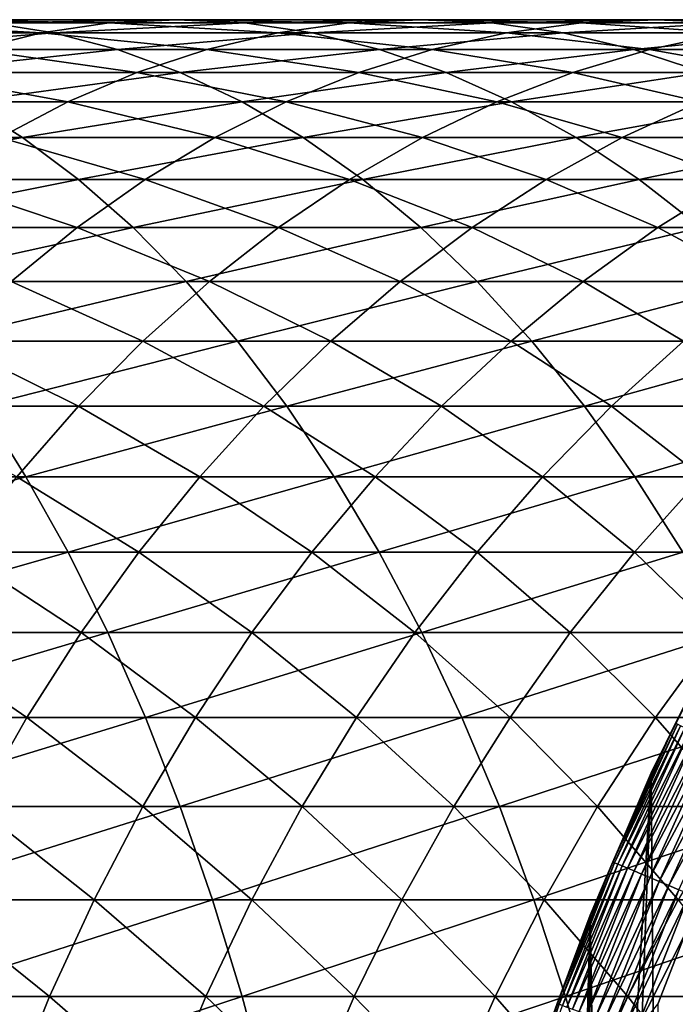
# Model space of a CAD drawing. Header units: metres. Extents: x -410 to 15, y -15 to 15.
# Tile 121 of 256: x -16.93 to -13.49, y 5.08 to 10.25. Entities that reach past the tile are written whole.
import ezdxf

# ---------------------------------------------------------------- set-up
doc = ezdxf.new("R2010")
doc.units = ezdxf.units.M
doc.layers.add('solid_508382', color=7, linetype='CONTINUOUS')

msp = doc.modelspace()

# ---------------------------------------------------------------- linework, layer by layer
at = {"layer": 'solid_508382'}
for points in [[(-18.142368, 10.180694, 137.112122), (-16.748146, 10.180694, 136.199463), (-17.083443, 10.232658, 135.709183)], [(-18.09161, 10.180694, 134.235016), (-17.756313, 10.232658, 134.725296), (-16.813801, 10.180694, 133.322662)], [(-17.756313, 10.232658, 134.725296), (-17.419878, 10.25, 135.217239), (-16.458948, 10.232658, 133.798981)], [(-17.756313, 10.232658, 134.725296), (-16.458948, 10.232658, 133.798981), (-16.813801, 10.180694, 133.322662)], [(-17.419878, 10.25, 135.217239), (-16.10289, 10.25, 134.276917), (-16.458948, 10.232658, 133.798981)], [(-17.419878, 10.25, 135.217239), (-17.083443, 10.232658, 135.709183), (-16.10289, 10.25, 134.276917)], [(-17.083443, 10.232658, 135.709183), (-15.746833, 10.232658, 134.754837), (-16.10289, 10.25, 134.276917)], [(-17.083443, 10.232658, 135.709183), (-16.748146, 10.180694, 136.199463), (-15.746833, 10.232658, 134.754837)], [(-16.813801, 10.180694, 133.322662), (-16.458948, 10.232658, 133.798981), (-15.57394, 10.180694, 132.35936)], [(-16.748146, 10.180694, 136.199463), (-15.391979, 10.180694, 135.231155), (-15.746833, 10.232658, 134.754837)], [(-16.458948, 10.232658, 133.798981), (-16.10289, 10.25, 134.276917), (-15.200111, 10.232658, 132.820938)], [(-16.458948, 10.232658, 133.798981), (-15.200111, 10.232658, 132.820938), (-15.57394, 10.180694, 132.35936)], [(-16.10289, 10.25, 134.276917), (-14.825014, 10.25, 133.284088), (-15.200111, 10.232658, 132.820938)], [(-16.10289, 10.25, 134.276917), (-15.746833, 10.232658, 134.754837), (-14.825014, 10.25, 133.284088)], [(-15.746833, 10.232658, 134.754837), (-14.449917, 10.232658, 133.747223), (-14.825014, 10.25, 133.284088)], [(-15.746833, 10.232658, 134.754837), (-15.391979, 10.180694, 135.231155), (-14.449917, 10.232658, 133.747223)], [(-15.57394, 10.180694, 132.35936), (-15.200111, 10.232658, 132.820938), (-14.374057, 10.180694, 131.34671)], [(-15.391979, 10.180694, 135.231155), (-14.076088, 10.180694, 134.208801), (-14.449917, 10.232658, 133.747223)], [(-15.200111, 10.232658, 132.820938), (-14.825014, 10.25, 133.284088), (-13.981865, 10.232658, 131.792786)], [(-15.200111, 10.232658, 132.820938), (-13.981865, 10.232658, 131.792786), (-14.374057, 10.180694, 131.34671)], [(-14.825014, 10.25, 133.284088), (-13.588342, 10.25, 132.240372), (-13.981865, 10.232658, 131.792786)], [(-14.825014, 10.25, 133.284088), (-14.449917, 10.232658, 133.747223), (-13.588342, 10.25, 132.240372)], [(-14.449917, 10.232658, 133.747223), (-13.194818, 10.232658, 132.687973), (-13.588342, 10.25, 132.240372)], [(-14.449917, 10.232658, 133.747223), (-14.076088, 10.180694, 134.208801), (-13.194818, 10.232658, 132.687973)], [(-14.374057, 10.180694, 131.34671), (-13.981865, 10.232658, 131.792786), (-13.216115, 10.180694, 130.286362)], [(-14.076088, 10.180694, 134.208801), (-12.802626, 10.180694, 133.134048), (-13.194818, 10.232658, 132.687973)], [(-13.981865, 10.232658, 131.792786), (-13.588342, 10.25, 132.240372), (-12.806201, 10.232658, 130.716202)], [(-13.981865, 10.232658, 131.792786), (-12.806201, 10.232658, 130.716202), (-13.216115, 10.180694, 130.286362)], [(-13.588342, 10.25, 132.240372), (-12.394896, 10.25, 131.147507), (-12.806201, 10.232658, 130.716202)], [(-13.588342, 10.25, 132.240372), (-13.194818, 10.232658, 132.687973), (-12.394896, 10.25, 131.147507)], [(-18.142368, 10.180694, 137.112122), (-17.829313, 10.094279, 137.612152), (-16.748146, 10.180694, 136.199463)], [(-18.09161, 10.180694, 134.235016), (-16.813801, 10.180694, 133.322662), (-17.166248, 10.094279, 132.849579)], [(-17.829313, 10.094279, 137.612152), (-16.415123, 10.094279, 136.686417), (-16.748146, 10.180694, 136.199463)], [(-17.166248, 10.094279, 132.849579), (-16.813801, 10.180694, 133.322662), (-15.945234, 10.094279, 131.900925)], [(-16.813801, 10.180694, 133.322662), (-15.57394, 10.180694, 132.35936), (-15.945234, 10.094279, 131.900925)], [(-16.748146, 10.180694, 136.199463), (-16.415123, 10.094279, 136.686417), (-15.391979, 10.180694, 135.231155)], [(-16.415123, 10.094279, 136.686417), (-15.039533, 10.094279, 135.704254), (-15.391979, 10.180694, 135.231155)], [(-15.945234, 10.094279, 131.900925), (-15.57394, 10.180694, 132.35936), (-14.76359, 10.094279, 130.903656)], [(-15.57394, 10.180694, 132.35936), (-14.374057, 10.180694, 131.34671), (-14.76359, 10.094279, 130.903656)], [(-15.391979, 10.180694, 135.231155), (-15.039533, 10.094279, 135.704254), (-14.076088, 10.180694, 134.208801)], [(-15.039533, 10.094279, 135.704254), (-13.704794, 10.094279, 134.667236), (-14.076088, 10.180694, 134.208801)], [(-14.76359, 10.094279, 130.903656), (-14.374057, 10.180694, 131.34671), (-13.62325, 10.094279, 129.859421)], [(-14.374057, 10.180694, 131.34671), (-13.216115, 10.180694, 130.286362), (-13.62325, 10.094279, 129.859421)], [(-14.076088, 10.180694, 134.208801), (-13.704794, 10.094279, 134.667236), (-12.802626, 10.180694, 133.134048)], [(-13.704794, 10.094279, 134.667236), (-12.413093, 10.094279, 133.577087), (-12.802626, 10.180694, 133.134048)], [(-13.62325, 10.094279, 129.859421), (-13.216115, 10.180694, 130.286362), (-12.526079, 10.094279, 128.769913)], [(-17.829313, 10.094279, 137.612152), (-17.519455, 9.97371, 138.107071), (-16.415123, 10.094279, 136.686417)], [(-17.519455, 9.97371, 138.107071), (-16.085499, 9.97371, 137.168396), (-16.415123, 10.094279, 136.686417)], [(-17.515097, 9.97371, 132.381317), (-17.166248, 10.094279, 132.849579), (-16.312738, 9.97371, 131.447159)], [(-17.166248, 10.094279, 132.849579), (-15.945234, 10.094279, 131.900925), (-16.312738, 9.97371, 131.447159)], [(-16.415123, 10.094279, 136.686417), (-16.085499, 9.97371, 137.168396), (-15.039533, 10.094279, 135.704254)], [(-16.312738, 9.97371, 131.447159), (-15.945234, 10.094279, 131.900925), (-15.149147, 9.97371, 130.465134)], [(-16.085499, 9.97371, 137.168396), (-14.690683, 9.97371, 136.172501), (-15.039533, 10.094279, 135.704254)], [(-15.945234, 10.094279, 131.900925), (-14.76359, 10.094279, 130.903656), (-15.149147, 9.97371, 130.465134)], [(-15.149147, 9.97371, 130.465134), (-14.76359, 10.094279, 130.903656), (-14.026228, 9.97371, 129.436844)], [(-15.039533, 10.094279, 135.704254), (-14.690683, 9.97371, 136.172501), (-13.704794, 10.094279, 134.667236)], [(-14.76359, 10.094279, 130.903656), (-13.62325, 10.094279, 129.859421), (-14.026228, 9.97371, 129.436844)], [(-14.690683, 9.97371, 136.172501), (-13.337291, 9.97371, 135.121002), (-13.704794, 10.094279, 134.667236)], [(-14.026228, 9.97371, 129.436844), (-13.62325, 10.094279, 129.859421), (-12.945821, 9.97371, 128.363983)], [(-13.704794, 10.094279, 134.667236), (-13.337291, 9.97371, 135.121002), (-12.413093, 10.094279, 133.577087)], [(-13.62325, 10.094279, 129.859421), (-12.526079, 10.094279, 128.769913), (-12.945821, 9.97371, 128.363983)], [(-17.859169, 9.819392, 131.919464), (-17.515097, 9.97371, 132.381317), (-16.675207, 9.819392, 130.999603)], [(-17.519455, 9.97371, 138.107071), (-17.213839, 9.819392, 138.595215), (-16.085499, 9.97371, 137.168396)], [(-17.515097, 9.97371, 132.381317), (-16.312738, 9.97371, 131.447159), (-16.675207, 9.819392, 130.999603)], [(-17.213839, 9.819392, 138.595215), (-15.760389, 9.819392, 137.643784), (-16.085499, 9.97371, 137.168396)], [(-16.675207, 9.819392, 130.999603), (-16.312738, 9.97371, 131.447159), (-15.529422, 9.819392, 130.032608)], [(-16.312738, 9.97371, 131.447159), (-15.149147, 9.97371, 130.465134), (-15.529422, 9.819392, 130.032608)], [(-16.085499, 9.97371, 137.168396), (-15.760389, 9.819392, 137.643784), (-14.690683, 9.97371, 136.172501)], [(-15.760389, 9.819392, 137.643784), (-14.346612, 9.819392, 136.634354), (-14.690683, 9.97371, 136.172501)], [(-15.529422, 9.819392, 130.032608), (-15.149147, 9.97371, 130.465134), (-14.423687, 9.819392, 129.020065)], [(-15.149147, 9.97371, 130.465134), (-14.026228, 9.97371, 129.436844), (-14.423687, 9.819392, 129.020065)], [(-14.690683, 9.97371, 136.172501), (-14.346612, 9.819392, 136.634354), (-13.337291, 9.97371, 135.121002)], [(-14.423687, 9.819392, 129.020065), (-14.026228, 9.97371, 129.436844), (-13.359812, 9.819392, 127.963615)], [(-14.346612, 9.819392, 136.634354), (-12.974821, 9.819392, 135.568558), (-13.337291, 9.97371, 135.121002)], [(-14.026228, 9.97371, 129.436844), (-12.945821, 9.97371, 128.363983), (-13.359812, 9.819392, 127.963615)], [(-18.423895, 9.631849, 139.978546), (-16.913504, 9.631849, 139.074921), (-17.213839, 9.819392, 138.595215)], [(-17.859169, 9.819392, 131.919464), (-16.675207, 9.819392, 130.999603), (-17.031418, 9.631849, 130.559784)], [(-17.213839, 9.819392, 138.595215), (-16.913504, 9.631849, 139.074921), (-15.760389, 9.819392, 137.643784)], [(-17.031418, 9.631849, 130.559784), (-16.675207, 9.819392, 130.999603), (-15.90313, 9.631849, 129.607559)], [(-16.913504, 9.631849, 139.074921), (-15.440896, 9.631849, 138.110962), (-15.760389, 9.819392, 137.643784)], [(-16.675207, 9.819392, 130.999603), (-15.529422, 9.819392, 130.032608), (-15.90313, 9.631849, 129.607559)], [(-15.90313, 9.631849, 129.607559), (-15.529422, 9.819392, 130.032608), (-14.814281, 9.631849, 128.610474)], [(-15.760389, 9.819392, 137.643784), (-15.440896, 9.631849, 138.110962), (-14.346612, 9.819392, 136.634354)], [(-15.529422, 9.819392, 130.032608), (-14.423687, 9.819392, 129.020065), (-14.814281, 9.631849, 128.610474)], [(-15.440896, 9.631849, 138.110962), (-14.008484, 9.631849, 137.088211), (-14.346612, 9.819392, 136.634354)], [(-14.814281, 9.631849, 128.610474), (-14.423687, 9.819392, 129.020065), (-13.766653, 9.631849, 127.57016)], [(-14.423687, 9.819392, 129.020065), (-13.359812, 9.819392, 127.963615), (-13.766653, 9.631849, 127.57016)], [(-14.346612, 9.819392, 136.634354), (-14.008484, 9.631849, 137.088211), (-12.974821, 9.819392, 135.568558)], [(-14.008484, 9.631849, 137.088211), (-12.618611, 9.631849, 136.008377), (-12.974821, 9.819392, 135.568558)], [(-13.766653, 9.631849, 127.57016), (-13.359812, 9.819392, 127.963615), (-12.76196, 9.631849, 126.488319)], [(-18.423895, 9.631849, 139.978546), (-18.149092, 9.411716, 140.459702), (-16.913504, 9.631849, 139.074921)], [(-18.149092, 9.411716, 140.459702), (-16.619461, 9.411716, 139.544586), (-16.913504, 9.631849, 139.074921)], [(-17.380161, 9.411716, 130.129181), (-17.031418, 9.631849, 130.559784), (-16.269005, 9.411716, 129.191422)], [(-17.031418, 9.631849, 130.559784), (-15.90313, 9.631849, 129.607559), (-16.269005, 9.411716, 129.191422)], [(-16.913504, 9.631849, 139.074921), (-16.619461, 9.411716, 139.544586), (-15.440896, 9.631849, 138.110962)], [(-16.619461, 9.411716, 139.544586), (-15.128098, 9.411716, 138.568344), (-15.440896, 9.631849, 138.110962)], [(-16.269005, 9.411716, 129.191422), (-15.90313, 9.631849, 129.607559), (-15.196688, 9.411716, 128.209473)], [(-15.90313, 9.631849, 129.607559), (-14.814281, 9.631849, 128.610474), (-15.196688, 9.411716, 128.209473)], [(-15.440896, 9.631849, 138.110962), (-15.128098, 9.411716, 138.568344), (-14.008484, 9.631849, 137.088211)], [(-15.196688, 9.411716, 128.209473), (-14.814281, 9.631849, 128.610474), (-14.164967, 9.411716, 127.184952)], [(-15.128098, 9.411716, 138.568344), (-13.677443, 9.411716, 137.532578), (-14.008484, 9.631849, 137.088211)], [(-14.814281, 9.631849, 128.610474), (-13.766653, 9.631849, 127.57016), (-14.164967, 9.411716, 127.184952)], [(-14.164967, 9.411716, 127.184952), (-13.766653, 9.631849, 127.57016), (-13.175529, 9.411716, 126.119545)], [(-14.008484, 9.631849, 137.088211), (-13.677443, 9.411716, 137.532578), (-12.618611, 9.631849, 136.008377)], [(-13.766653, 9.631849, 127.57016), (-12.76196, 9.631849, 126.488319), (-13.175529, 9.411716, 126.119545)], [(-13.677443, 9.411716, 137.532578), (-12.269868, 9.411716, 136.43898), (-12.618611, 9.631849, 136.008377)], [(-18.149092, 9.411716, 140.459702), (-17.8811, 9.159735, 140.92894), (-16.619461, 9.411716, 139.544586)], [(-17.8811, 9.159735, 140.92894), (-16.33271, 9.159735, 140.002594), (-16.619461, 9.411716, 139.544586)], [(-17.720259, 9.159735, 129.709259), (-17.380161, 9.411716, 130.129181), (-16.625809, 9.159735, 128.785583)], [(-17.380161, 9.411716, 130.129181), (-16.269005, 9.411716, 129.191422), (-16.625809, 9.159735, 128.785583)], [(-16.625809, 9.159735, 128.785583), (-16.269005, 9.411716, 129.191422), (-15.569615, 9.159735, 127.818405)], [(-16.619461, 9.411716, 139.544586), (-16.33271, 9.159735, 140.002594), (-15.128098, 9.411716, 138.568344)], [(-16.33271, 9.159735, 140.002594), (-14.823055, 9.159735, 139.014374), (-15.128098, 9.411716, 138.568344)], [(-16.269005, 9.411716, 129.191422), (-15.196688, 9.411716, 128.209473), (-15.569615, 9.159735, 127.818405)], [(-15.569615, 9.159735, 127.818405), (-15.196688, 9.411716, 128.209473), (-14.553406, 9.159735, 126.809296)], [(-15.196688, 9.411716, 128.209473), (-14.164967, 9.411716, 127.184952), (-14.553406, 9.159735, 126.809296)], [(-15.128098, 9.411716, 138.568344), (-14.823055, 9.159735, 139.014374), (-13.677443, 9.411716, 137.532578)], [(-14.823055, 9.159735, 139.014374), (-13.354609, 9.159735, 137.965912), (-13.677443, 9.411716, 137.532578)], [(-14.553406, 9.159735, 126.809296), (-14.164967, 9.411716, 127.184952), (-13.578845, 9.159735, 125.759903)], [(-14.164967, 9.411716, 127.184952), (-13.175529, 9.411716, 126.119545), (-13.578845, 9.159735, 125.759903)], [(-13.677443, 9.411716, 137.532578), (-13.354609, 9.159735, 137.965912), (-12.269868, 9.411716, 136.43898)], [(-13.578845, 9.159735, 125.759903), (-13.175529, 9.411716, 126.119545), (-12.647526, 9.159735, 124.671951)], [(-17.8811, 9.159735, 140.92894), (-17.620827, 8.87676, 141.384674), (-16.33271, 9.159735, 140.002594)], [(-17.720259, 9.159735, 129.709259), (-16.625809, 9.159735, 128.785583), (-16.972336, 8.87676, 128.391449)], [(-17.620827, 8.87676, 141.384674), (-16.054218, 8.87676, 140.447418), (-16.33271, 9.159735, 140.002594)], [(-16.972336, 8.87676, 128.391449), (-16.625809, 9.159735, 128.785583), (-15.9318, 8.87676, 127.438606)], [(-16.625809, 9.159735, 128.785583), (-15.569615, 9.159735, 127.818405), (-15.9318, 8.87676, 127.438606)], [(-16.33271, 9.159735, 140.002594), (-16.054218, 8.87676, 140.447418), (-14.823055, 9.159735, 139.014374)], [(-16.054218, 8.87676, 140.447418), (-14.5268, 8.87676, 139.447571), (-14.823055, 9.159735, 139.014374)], [(-15.9318, 8.87676, 127.438606), (-15.569615, 9.159735, 127.818405), (-14.930656, 8.87676, 126.444458)], [(-15.569615, 9.159735, 127.818405), (-14.553406, 9.159735, 126.809296), (-14.930656, 8.87676, 126.444458)], [(-14.930656, 8.87676, 126.444458), (-14.553406, 9.159735, 126.809296), (-13.970543, 8.87676, 125.410622)], [(-14.823055, 9.159735, 139.014374), (-14.5268, 8.87676, 139.447571), (-13.354609, 9.159735, 137.965912)], [(-14.553406, 9.159735, 126.809296), (-13.578845, 9.159735, 125.759903), (-13.970543, 8.87676, 125.410622)], [(-14.5268, 8.87676, 139.447571), (-13.041073, 8.87676, 138.386765), (-13.354609, 9.159735, 137.965912)], [(-13.970543, 8.87676, 125.410622), (-13.578845, 9.159735, 125.759903), (-13.053032, 8.87676, 124.338799)], [(-13.578845, 9.159735, 125.759903), (-12.647526, 9.159735, 124.671951), (-13.053032, 8.87676, 124.338799)], [(-17.620827, 8.87676, 141.384674), (-17.369156, 8.56375, 141.825333), (-16.054218, 8.87676, 140.447418)], [(-17.369156, 8.56375, 141.825333), (-15.784928, 8.56375, 140.877548), (-16.054218, 8.87676, 140.447418)], [(-17.307411, 8.56375, 128.010345), (-16.972336, 8.87676, 128.391449), (-16.282017, 8.56375, 127.071358)], [(-16.972336, 8.87676, 128.391449), (-15.9318, 8.87676, 127.438606), (-16.282017, 8.56375, 127.071358)], [(-16.282017, 8.56375, 127.071358), (-15.9318, 8.87676, 127.438606), (-15.295441, 8.56375, 126.091675)], [(-16.054218, 8.87676, 140.447418), (-15.784928, 8.56375, 140.877548), (-14.5268, 8.87676, 139.447571)], [(-15.9318, 8.87676, 127.438606), (-14.930656, 8.87676, 126.444458), (-15.295441, 8.56375, 126.091675)], [(-15.784928, 8.56375, 140.877548), (-14.240334, 8.56375, 139.866455), (-14.5268, 8.87676, 139.447571)], [(-15.295441, 8.56375, 126.091675), (-14.930656, 8.87676, 126.444458), (-14.349298, 8.56375, 125.072884)], [(-14.930656, 8.87676, 126.444458), (-13.970543, 8.87676, 125.410622), (-14.349298, 8.56375, 125.072884)], [(-14.5268, 8.87676, 139.447571), (-14.240334, 8.56375, 139.866455), (-13.041073, 8.87676, 138.386765)], [(-14.349298, 8.56375, 125.072884), (-13.970543, 8.87676, 125.410622), (-13.445138, 8.56375, 124.016663)], [(-14.240334, 8.56375, 139.866455), (-12.737898, 8.56375, 138.793716), (-13.041073, 8.87676, 138.386765)], [(-13.970543, 8.87676, 125.410622), (-13.053032, 8.87676, 124.338799), (-13.445138, 8.56375, 124.016663)], [(-17.629904, 8.221763, 127.643539), (-17.307411, 8.56375, 128.010345), (-16.619081, 8.221763, 126.717903)], [(-17.369156, 8.56375, 141.825333), (-17.126936, 8.221763, 142.249451), (-15.784928, 8.56375, 140.877548)], [(-17.307411, 8.56375, 128.010345), (-16.282017, 8.56375, 127.071358), (-16.619081, 8.221763, 126.717903)], [(-17.126936, 8.221763, 142.249451), (-15.525752, 8.221763, 141.291519), (-15.784928, 8.56375, 140.877548)], [(-16.619081, 8.221763, 126.717903), (-16.282017, 8.56375, 127.071358), (-15.646525, 8.221763, 125.752144)], [(-16.282017, 8.56375, 127.071358), (-15.295441, 8.56375, 126.091675), (-15.646525, 8.221763, 125.752144)], [(-15.784928, 8.56375, 140.877548), (-15.525752, 8.221763, 141.291519), (-14.240334, 8.56375, 139.866455)], [(-15.646525, 8.221763, 125.752144), (-15.295441, 8.56375, 126.091675), (-14.713829, 8.221763, 124.747833)], [(-15.525752, 8.221763, 141.291519), (-13.964625, 8.221763, 140.269592), (-14.240334, 8.56375, 139.866455)], [(-15.295441, 8.56375, 126.091675), (-14.349298, 8.56375, 125.072884), (-14.713829, 8.221763, 124.747833)], [(-14.713829, 8.221763, 124.747833), (-14.349298, 8.56375, 125.072884), (-13.822517, 8.221763, 123.706612)], [(-14.349298, 8.56375, 125.072884), (-13.445138, 8.56375, 124.016663), (-13.822517, 8.221763, 123.706612)], [(-14.240334, 8.56375, 139.866455), (-13.964625, 8.221763, 140.269592), (-12.737898, 8.56375, 138.793716)], [(-13.964625, 8.221763, 140.269592), (-12.44611, 8.221763, 139.185379), (-12.737898, 8.56375, 138.793716)], [(-13.822517, 8.221763, 123.706612), (-13.445138, 8.56375, 124.016663), (-12.974051, 8.221763, 122.630203)], [(-18.550222, 7.851955, 143.557007), (-16.894987, 7.851955, 142.655579), (-17.126936, 8.221763, 142.249451)], [(-17.629904, 8.221763, 127.643539), (-16.619081, 8.221763, 126.717903), (-16.941853, 7.851955, 126.37944)], [(-17.126936, 8.221763, 142.249451), (-16.894987, 7.851955, 142.655579), (-15.525752, 8.221763, 141.291519)], [(-16.941853, 7.851955, 126.37944), (-16.619081, 8.221763, 126.717903), (-15.982722, 7.851955, 125.42701)], [(-16.894987, 7.851955, 142.655579), (-15.277566, 7.851955, 141.687927), (-15.525752, 8.221763, 141.291519)], [(-16.619081, 8.221763, 126.717903), (-15.646525, 8.221763, 125.752144), (-15.982722, 7.851955, 125.42701)], [(-15.982722, 7.851955, 125.42701), (-15.646525, 8.221763, 125.752144), (-15.062901, 7.851955, 124.436562)], [(-15.646525, 8.221763, 125.752144), (-14.713829, 8.221763, 124.747833), (-15.062901, 7.851955, 124.436562)], [(-15.525752, 8.221763, 141.291519), (-15.277566, 7.851955, 141.687927), (-13.964625, 8.221763, 140.269592)], [(-15.277566, 7.851955, 141.687927), (-13.700608, 7.851955, 140.655655), (-13.964625, 8.221763, 140.269592)], [(-15.062901, 7.851955, 124.436562), (-14.713829, 8.221763, 124.747833), (-14.183895, 7.851955, 123.409721)], [(-14.713829, 8.221763, 124.747833), (-13.822517, 8.221763, 123.706612), (-14.183895, 7.851955, 123.409721)], [(-14.183895, 7.851955, 123.409721), (-13.822517, 8.221763, 123.706612), (-13.34714, 7.851955, 122.348167)], [(-13.964625, 8.221763, 140.269592), (-13.700608, 7.851955, 140.655655), (-12.44611, 8.221763, 139.185379)], [(-13.822517, 8.221763, 123.706612), (-12.974051, 8.221763, 122.630203), (-13.34714, 7.851955, 122.348167)], [(-13.700608, 7.851955, 140.655655), (-12.166694, 7.851955, 139.56044), (-12.44611, 8.221763, 139.185379)], [(-18.550222, 7.851955, 143.557007), (-18.345156, 7.45558, 143.952393), (-16.894987, 7.851955, 142.655579)], [(-18.345156, 7.45558, 143.952393), (-16.674095, 7.45558, 143.042343), (-16.894987, 7.851955, 142.655579)], [(-17.249237, 7.45558, 126.057106), (-16.941853, 7.851955, 126.37944), (-16.302895, 7.45558, 125.117371)], [(-16.941853, 7.851955, 126.37944), (-15.982722, 7.851955, 125.42701), (-16.302895, 7.45558, 125.117371)], [(-16.894987, 7.851955, 142.655579), (-16.674095, 7.45558, 143.042343), (-15.277566, 7.851955, 141.687927)], [(-16.674095, 7.45558, 143.042343), (-15.041211, 7.45558, 142.065445), (-15.277566, 7.851955, 141.687927)], [(-16.302895, 7.45558, 125.117371), (-15.982722, 7.851955, 125.42701), (-15.395335, 7.45558, 124.140129)], [(-15.982722, 7.851955, 125.42701), (-15.062901, 7.851955, 124.436562), (-15.395335, 7.45558, 124.140129)], [(-15.395335, 7.45558, 124.140129), (-15.062901, 7.851955, 124.436562), (-14.528047, 7.45558, 123.126976)], [(-15.277566, 7.851955, 141.687927), (-15.041211, 7.45558, 142.065445), (-13.700608, 7.851955, 140.655655)], [(-15.062901, 7.851955, 124.436562), (-14.183895, 7.851955, 123.409721), (-14.528047, 7.45558, 123.126976)], [(-15.041211, 7.45558, 142.065445), (-13.449177, 7.45558, 141.0233), (-13.700608, 7.851955, 140.655655)], [(-14.528047, 7.45558, 123.126976), (-14.183895, 7.851955, 123.409721), (-13.702446, 7.45558, 122.079575)], [(-14.183895, 7.851955, 123.409721), (-13.34714, 7.851955, 122.348167), (-13.702446, 7.45558, 122.079575)], [(-13.702446, 7.45558, 122.079575), (-13.34714, 7.851955, 122.348167), (-12.919887, 7.45558, 120.999634)], [(-13.700608, 7.851955, 140.655655), (-13.449177, 7.45558, 141.0233), (-12.166694, 7.851955, 139.56044)], [(-18.345156, 7.45558, 143.952393), (-18.151045, 7.033977, 144.32666), (-16.674095, 7.45558, 143.042343)], [(-18.151045, 7.033977, 144.32666), (-16.465006, 7.033977, 143.408447), (-16.674095, 7.45558, 143.042343)], [(-17.540197, 7.033977, 125.751999), (-17.249237, 7.45558, 126.057106), (-16.605957, 7.033977, 124.82428)], [(-17.249237, 7.45558, 126.057106), (-16.302895, 7.45558, 125.117371), (-16.605957, 7.033977, 124.82428)], [(-16.674095, 7.45558, 143.042343), (-16.465006, 7.033977, 143.408447), (-15.041211, 7.45558, 142.065445)], [(-16.605957, 7.033977, 124.82428), (-16.302895, 7.45558, 125.117371), (-15.710005, 7.033977, 123.859535)], [(-16.465006, 7.033977, 143.408447), (-14.817485, 7.033977, 142.422791), (-15.041211, 7.45558, 142.065445)], [(-16.302895, 7.45558, 125.117371), (-15.395335, 7.45558, 124.140129), (-15.710005, 7.033977, 123.859535)], [(-15.710005, 7.033977, 123.859535), (-15.395335, 7.45558, 124.140129), (-14.853807, 7.033977, 122.859337)], [(-15.395335, 7.45558, 124.140129), (-14.528047, 7.45558, 123.126976), (-14.853807, 7.033977, 122.859337)], [(-15.041211, 7.45558, 142.065445), (-14.817485, 7.033977, 142.422791), (-13.449177, 7.45558, 141.0233)], [(-14.853807, 7.033977, 122.859337), (-14.528047, 7.45558, 123.126976), (-14.038766, 7.033977, 121.825333)], [(-14.817485, 7.033977, 142.422791), (-13.211181, 7.033977, 141.371307), (-13.449177, 7.45558, 141.0233)], [(-14.528047, 7.45558, 123.126976), (-13.702446, 7.45558, 122.079575), (-14.038766, 7.033977, 121.825333)], [(-14.038766, 7.033977, 121.825333), (-13.702446, 7.45558, 122.079575), (-13.266215, 7.033977, 120.759201)], [(-13.702446, 7.45558, 122.079575), (-12.919887, 7.45558, 120.999634), (-13.266215, 7.033977, 120.759201)], [(-18.151045, 7.033977, 144.32666), (-17.96855, 6.588573, 144.678528), (-16.465006, 7.033977, 143.408447)], [(-17.96855, 6.588573, 144.678528), (-16.268429, 6.588573, 143.75264), (-16.465006, 7.033977, 143.408447)], [(-17.813747, 6.588573, 125.465141), (-17.540197, 7.033977, 125.751999), (-16.890884, 6.588573, 124.548729)], [(-17.540197, 7.033977, 125.751999), (-16.605957, 7.033977, 124.82428), (-16.890884, 6.588573, 124.548729)], [(-16.890884, 6.588573, 124.548729), (-16.605957, 7.033977, 124.82428), (-16.005846, 6.588573, 123.595734)], [(-16.605957, 7.033977, 124.82428), (-15.710005, 7.033977, 123.859535), (-16.005846, 6.588573, 123.595734)], [(-16.465006, 7.033977, 143.408447), (-16.268429, 6.588573, 143.75264), (-14.817485, 7.033977, 142.422791)], [(-16.268429, 6.588573, 143.75264), (-14.607146, 6.588573, 142.758759), (-14.817485, 7.033977, 142.422791)], [(-16.005846, 6.588573, 123.595734), (-15.710005, 7.033977, 123.859535), (-15.160076, 6.588573, 122.607719)], [(-15.710005, 7.033977, 123.859535), (-14.853807, 7.033977, 122.859337), (-15.160076, 6.588573, 122.607719)], [(-15.160076, 6.588573, 122.607719), (-14.853807, 7.033977, 122.859337), (-14.354961, 6.588573, 121.586304)], [(-14.853807, 7.033977, 122.859337), (-14.038766, 7.033977, 121.825333), (-14.354961, 6.588573, 121.586304)], [(-14.817485, 7.033977, 142.422791), (-14.607146, 6.588573, 142.758759), (-13.211181, 7.033977, 141.371307)], [(-14.607146, 6.588573, 142.758759), (-12.987425, 6.588573, 141.698486), (-13.211181, 7.033977, 141.371307)], [(-14.354961, 6.588573, 121.586304), (-14.038766, 7.033977, 121.825333), (-13.59182, 6.588573, 120.533157)], [(-14.038766, 7.033977, 121.825333), (-13.266215, 7.033977, 120.759201), (-13.59182, 6.588573, 120.533157)], [(-13.59182, 6.588573, 120.533157), (-13.266215, 7.033977, 120.759201), (-12.8719, 6.588573, 119.450012)], [(-13.613634, 6.298331, 1.7), (-13.252589, 7.026218, 0.2), (-13.613797, 6.297948, 0.2)], [(-13.590615, 3.360828, 0.2), (-13.613797, 6.297948, 0.2), (-13.252589, 7.026218, 0.2)], [(-13.613634, 6.298331, 1.7), (-13.252685, 7.026119, 1.7), (-13.252589, 7.026218, 0.2)], [(-13.486475, 6.558051, 1.759609), (-13.252685, 7.026119, 1.7), (-13.613634, 6.298331, 1.7)], [(-13.389922, 4.087784, 0.2), (-13.590615, 3.360828, 0.2), (-13.252589, 7.026218, 0.2)], [(-17.96855, 6.588573, 144.678528), (-17.798288, 6.120875, 145.006805), (-16.268429, 6.588573, 143.75264)], [(-17.813747, 6.588573, 125.465141), (-16.890884, 6.588573, 124.548729), (-17.156715, 6.120875, 124.291641)], [(-17.798288, 6.120875, 145.006805), (-16.085028, 6.120875, 144.073761), (-16.268429, 6.588573, 143.75264)], [(-17.156715, 6.120875, 124.291641), (-16.890884, 6.588573, 124.548729), (-16.281857, 6.120875, 123.349609)], [(-16.890884, 6.588573, 124.548729), (-16.005846, 6.588573, 123.595734), (-16.281857, 6.120875, 123.349609)], [(-16.281857, 6.120875, 123.349609), (-16.005846, 6.588573, 123.595734), (-15.445816, 6.120875, 122.372963)], [(-16.268429, 6.588573, 143.75264), (-16.085028, 6.120875, 144.073761), (-14.607146, 6.588573, 142.758759)], [(-16.085028, 6.120875, 144.073761), (-14.410907, 6.120875, 143.072205), (-14.607146, 6.588573, 142.758759)], [(-16.005846, 6.588573, 123.595734), (-15.160076, 6.588573, 122.607719), (-15.445816, 6.120875, 122.372963)], [(-15.445816, 6.120875, 122.372963), (-15.160076, 6.588573, 122.607719), (-14.649963, 6.120875, 121.363297)], [(-15.160076, 6.588573, 122.607719), (-14.354961, 6.588573, 121.586304), (-14.649963, 6.120875, 121.363297)], [(-14.649963, 6.120875, 121.363297), (-14.354961, 6.588573, 121.586304), (-13.8956, 6.120875, 120.322273)], [(-14.607146, 6.588573, 142.758759), (-14.410907, 6.120875, 143.072205), (-12.987425, 6.588573, 141.698486)], [(-14.410907, 6.120875, 143.072205), (-12.778667, 6.120875, 142.003738), (-12.987425, 6.588573, 141.698486)], [(-14.354961, 6.588573, 121.586304), (-13.59182, 6.588573, 120.533157), (-13.8956, 6.120875, 120.322273)], [(-13.8956, 6.120875, 120.322273), (-13.59182, 6.588573, 120.533157), (-13.183961, 6.120875, 119.251579)], [(-13.59182, 6.588573, 120.533157), (-12.8719, 6.588573, 119.450012), (-13.183961, 6.120875, 119.251579)], [(-13.816395, 5.830976, 1.759609), (-13.486475, 6.558051, 1.759609), (-13.613634, 6.298331, 1.7)], [(-13.476746, 6.553319, 1.819071), (-13.486475, 6.558051, 1.759609), (-13.816395, 5.830976, 1.759609)], [(-13.806427, 5.826769, 1.819071), (-13.476746, 6.553319, 1.819071), (-13.816395, 5.830976, 1.759609)], [(-13.460635, 6.545485, 1.876794), (-13.476746, 6.553319, 1.819071), (-13.806427, 5.826769, 1.819071)], [(-13.789922, 5.819804, 1.876794), (-13.460635, 6.545485, 1.876794), (-13.806427, 5.826769, 1.819071)], [(-13.438378, 6.534662, 1.931934), (-13.460635, 6.545485, 1.876794), (-13.789922, 5.819804, 1.876794)], [(-13.767121, 5.810181, 1.931934), (-13.438378, 6.534662, 1.931934), (-13.789922, 5.819804, 1.876794)], [(-13.410301, 6.521009, 1.983684), (-13.438378, 6.534662, 1.931934), (-13.767121, 5.810181, 1.931934)], [(-13.738358, 5.798042, 1.983684), (-13.410301, 6.521009, 1.983684), (-13.767121, 5.810181, 1.931934)], [(-13.376815, 6.504726, 2.03129), (-13.410301, 6.521009, 1.983684), (-13.738358, 5.798042, 1.983684)], [(-13.704051, 5.783564, 2.03129), (-13.376815, 6.504726, 2.03129), (-13.738358, 5.798042, 1.983684)], [(-13.338407, 6.486049, 2.074055), (-13.376815, 6.504726, 2.03129), (-13.704051, 5.783564, 2.03129)], [(-13.664703, 5.766957, 2.074055), (-13.338407, 6.486049, 2.074055), (-13.704051, 5.783564, 2.03129)], [(-13.295638, 6.465252, 2.111355), (-13.338407, 6.486049, 2.074055), (-13.664703, 5.766957, 2.074055)], [(-13.62089, 5.748466, 2.111355), (-13.295638, 6.465252, 2.111355), (-13.664703, 5.766957, 2.074055)], [(-13.249136, 6.44264, 2.142644), (-13.295638, 6.465252, 2.111355), (-13.62089, 5.748466, 2.111355)], [(-13.573249, 5.728361, 2.142644), (-13.249136, 6.44264, 2.142644), (-13.62089, 5.748466, 2.111355)], [(-13.199577, 6.418541, 2.167465), (-13.249136, 6.44264, 2.142644), (-13.573249, 5.728361, 2.142644)], [(-13.522479, 5.706934, 2.167465), (-13.199577, 6.418541, 2.167465), (-13.573249, 5.728361, 2.142644)], [(-13.147688, 6.393309, 2.185457), (-13.199577, 6.418541, 2.167465), (-13.522479, 5.706934, 2.167465)], [(-13.46932, 5.684499, 2.185457), (-13.147688, 6.393309, 2.185457), (-13.522479, 5.706934, 2.167465)], [(-13.934652, 5.552067, 1.7), (-13.613634, 6.298331, 1.7), (-13.613797, 6.297948, 0.2)], [(-13.816395, 5.830976, 1.759609), (-13.613634, 6.298331, 1.7), (-13.934652, 5.552067, 1.7)], [(-13.934652, 5.552067, 1.7), (-13.613797, 6.297948, 0.2), (-13.934596, 5.552125, 0.2)], [(-13.873214, 1.879861, 0.2), (-13.934596, 5.552125, 0.2), (-13.613797, 6.297948, 0.2)], [(-13.751864, 2.624154, 0.2), (-13.873214, 1.879861, 0.2), (-13.613797, 6.297948, 0.2)], [(-13.590615, 3.360828, 0.2), (-13.751864, 2.624154, 0.2), (-13.613797, 6.297948, 0.2)], [(-17.798288, 6.120875, 145.006805), (-17.640835, 5.632467, 145.310394), (-16.085028, 6.120875, 144.073761)], [(-17.640835, 5.632467, 145.310394), (-15.915422, 5.632467, 144.370743), (-16.085028, 6.120875, 144.073761)], [(-17.402548, 5.632467, 124.053902), (-17.156715, 6.120875, 124.291641), (-16.537104, 5.632467, 123.122002)], [(-17.156715, 6.120875, 124.291641), (-16.281857, 6.120875, 123.349609), (-16.537104, 5.632467, 123.122002)], [(-16.537104, 5.632467, 123.122002), (-16.281857, 6.120875, 123.349609), (-15.710061, 5.632467, 122.155869)], [(-16.281857, 6.120875, 123.349609), (-15.445816, 6.120875, 122.372963), (-15.710061, 5.632467, 122.155869)], [(-16.085028, 6.120875, 144.073761), (-15.915422, 5.632467, 144.370743), (-14.410907, 6.120875, 143.072205)], [(-15.915422, 5.632467, 144.370743), (-14.22943, 5.632467, 143.362061), (-14.410907, 6.120875, 143.072205)], [(-15.710061, 5.632467, 122.155869), (-15.445816, 6.120875, 122.372963), (-14.922772, 5.632467, 121.157066)], [(-15.445816, 6.120875, 122.372963), (-14.649963, 6.120875, 121.363297), (-14.922772, 5.632467, 121.157066)], [(-14.922772, 5.632467, 121.157066), (-14.649963, 6.120875, 121.363297), (-14.176527, 5.632467, 120.127243)], [(-14.649963, 6.120875, 121.363297), (-13.8956, 6.120875, 120.322273), (-14.176527, 5.632467, 120.127243)], [(-14.410907, 6.120875, 143.072205), (-14.22943, 5.632467, 143.362061), (-12.778667, 6.120875, 142.003738)], [(-14.22943, 5.632467, 143.362061), (-12.585615, 5.632467, 142.286026), (-12.778667, 6.120875, 142.003738)], [(-14.176527, 5.632467, 120.127243), (-13.8956, 6.120875, 120.322273), (-13.472547, 5.632467, 119.068077)], [(-13.8956, 6.120875, 120.322273), (-13.183961, 6.120875, 119.251579), (-13.472547, 5.632467, 119.068077)], [(-14.107149, 5.087373, 1.759609), (-13.816395, 5.830976, 1.759609), (-13.934652, 5.552067, 1.7)], [(-13.806427, 5.826769, 1.819071), (-13.816395, 5.830976, 1.759609), (-14.107149, 5.087373, 1.759609)], [(-14.096972, 5.083703, 1.819071), (-13.806427, 5.826769, 1.819071), (-14.107149, 5.087373, 1.759609)], [(-13.789922, 5.819804, 1.876794), (-13.806427, 5.826769, 1.819071), (-14.096972, 5.083703, 1.819071)], [(-14.08012, 5.077626, 1.876794), (-13.789922, 5.819804, 1.876794), (-14.096972, 5.083703, 1.819071)], [(-13.767121, 5.810181, 1.931934), (-13.789922, 5.819804, 1.876794), (-14.08012, 5.077626, 1.876794)], [(-14.056839, 5.06923, 1.931934), (-13.767121, 5.810181, 1.931934), (-14.08012, 5.077626, 1.876794)], [(-13.738358, 5.798042, 1.983684), (-13.767121, 5.810181, 1.931934), (-14.056839, 5.06923, 1.931934)], [(-14.027471, 5.058639, 1.983684), (-13.738358, 5.798042, 1.983684), (-14.056839, 5.06923, 1.931934)], [(-13.704051, 5.783564, 2.03129), (-13.738358, 5.798042, 1.983684), (-14.027471, 5.058639, 1.983684)], [(-13.992442, 5.046007, 2.03129), (-13.704051, 5.783564, 2.03129), (-14.027471, 5.058639, 1.983684)], [(-13.664703, 5.766957, 2.074055), (-13.704051, 5.783564, 2.03129), (-13.992442, 5.046007, 2.03129)], [(-13.952267, 5.031519, 2.074055), (-13.664703, 5.766957, 2.074055), (-13.992442, 5.046007, 2.03129)], [(-13.62089, 5.748466, 2.111355), (-13.664703, 5.766957, 2.074055), (-13.952267, 5.031519, 2.074055)], [(-13.90753, 5.015386, 2.111355), (-13.62089, 5.748466, 2.111355), (-13.952267, 5.031519, 2.074055)], [(-13.573249, 5.728361, 2.142644), (-13.62089, 5.748466, 2.111355), (-13.90753, 5.015386, 2.111355)], [(-13.858888, 4.997844, 2.142644), (-13.573249, 5.728361, 2.142644), (-13.90753, 5.015386, 2.111355)], [(-13.522479, 5.706934, 2.167465), (-13.573249, 5.728361, 2.142644), (-13.858888, 4.997844, 2.142644)], [(-13.807049, 4.97915, 2.167465), (-13.522479, 5.706934, 2.167465), (-13.858888, 4.997844, 2.142644)], [(-13.46932, 5.684499, 2.185457), (-13.522479, 5.706934, 2.167465), (-13.807049, 4.97915, 2.167465)], [(-13.752771, 4.959576, 2.185457), (-13.46932, 5.684499, 2.185457), (-13.807049, 4.97915, 2.167465)], [(-13.41455, 5.661384, 2.196354), (-13.46932, 5.684499, 2.185457), (-13.752771, 4.959576, 2.185457)], [(-17.640835, 5.632467, 145.310394), (-17.496721, 5.125, 145.588242), (-15.915422, 5.632467, 144.370743)], [(-17.62755, 5.125, 123.836304), (-17.402548, 5.632467, 124.053902), (-16.770723, 5.125, 122.913689)], [(-17.496721, 5.125, 145.588242), (-15.760189, 5.125, 144.642548), (-15.915422, 5.632467, 144.370743)], [(-17.402548, 5.632467, 124.053902), (-16.537104, 5.632467, 123.122002), (-16.770723, 5.125, 122.913689)], [(-16.770723, 5.125, 122.913689), (-16.537104, 5.632467, 123.122002), (-15.951915, 5.125, 121.957169)], [(-16.537104, 5.632467, 123.122002), (-15.710061, 5.632467, 122.155869), (-15.951915, 5.125, 121.957169)], [(-15.951915, 5.125, 121.957169), (-15.710061, 5.632467, 122.155869), (-15.172466, 5.125, 120.968315)], [(-15.915422, 5.632467, 144.370743), (-15.760189, 5.125, 144.642548), (-14.22943, 5.632467, 143.362061)], [(-15.760189, 5.125, 144.642548), (-14.06333, 5.125, 143.627365), (-14.22943, 5.632467, 143.362061)], [(-15.710061, 5.632467, 122.155869), (-14.922772, 5.632467, 121.157066), (-15.172466, 5.125, 120.968315)], [(-15.172466, 5.125, 120.968315), (-14.922772, 5.632467, 121.157066), (-14.433651, 5.125, 119.948746)], [(-14.922772, 5.632467, 121.157066), (-14.176527, 5.632467, 120.127243), (-14.433651, 5.125, 119.948746)], [(-14.433651, 5.125, 119.948746), (-14.176527, 5.632467, 120.127243), (-13.73668, 5.125, 118.900124)], [(-14.22943, 5.632467, 143.362061), (-14.06333, 5.125, 143.627365), (-12.585615, 5.632467, 142.286026)], [(-14.176527, 5.632467, 120.127243), (-13.472547, 5.632467, 119.068077), (-13.73668, 5.125, 118.900124)], [(-14.06333, 5.125, 143.627365), (-12.408919, 5.125, 142.544388), (-12.585615, 5.632467, 142.286026)], [(-13.696848, 4.939409, 2.196354), (-13.41455, 5.661384, 2.196354), (-13.752771, 4.959576, 2.185457)], [(-13.73668, 5.125, 118.900124), (-13.472547, 5.632467, 119.068077), (-13.082694, 5.125, 117.824173)], [(-13.696848, 4.939409, 2.196354), (-13.434301, 5.456066, 2.2), (-13.41455, 5.661384, 2.196354)], [(-13.934596, 5.552125, 0.2), (-14.214835, -4.789397, 0.2), (-14.214835, 4.789397, 0.2)], [(-13.994917, 0.377071, 0.2), (-14.214835, -4.789397, 0.2), (-13.934596, 5.552125, 0.2)], [(-13.934652, 5.552067, 1.7), (-13.934596, 5.552125, 0.2), (-14.214835, 4.789397, 0.2)], [(-14.214799, 4.789518, 1.7), (-13.934652, 5.552067, 1.7), (-14.214835, 4.789397, 0.2)], [(-14.107149, 5.087373, 1.759609), (-13.934652, 5.552067, 1.7), (-14.214799, 4.789518, 1.7)], [(-13.954309, 1.130111, 0.2), (-13.994917, 0.377071, 0.2), (-13.934596, 5.552125, 0.2)], [(-13.873214, 1.879861, 0.2), (-13.954309, 1.130111, 0.2), (-13.934596, 5.552125, 0.2)], [(-13.696848, 4.939409, 2.196354), (-13.579631, 5.083553, 2.2), (-13.434301, 5.456066, 2.2)], [(-13.434301, 5.456066, 2.2), (-13.579631, 5.083553, 2.2), (-13.434296, -5.45608, 2.2)], [(-17.62755, 5.125, 123.836304), (-16.770723, 5.125, 122.913689), (-16.981926, 4.600192, 122.725357)], [(-17.496721, 5.125, 145.588242), (-17.366438, 4.600192, 145.839447), (-15.760189, 5.125, 144.642548)], [(-17.366438, 4.600192, 145.839447), (-15.619852, 4.600192, 144.88826), (-15.760189, 5.125, 144.642548)], [(-16.981926, 4.600192, 122.725357), (-16.770723, 5.125, 122.913689), (-16.170561, 4.600192, 121.777534)], [(-16.770723, 5.125, 122.913689), (-15.951915, 5.125, 121.957169), (-16.170561, 4.600192, 121.777534)], [(-16.170561, 4.600192, 121.777534), (-15.951915, 5.125, 121.957169), (-15.398199, 4.600192, 120.797668)], [(-15.951915, 5.125, 121.957169), (-15.172466, 5.125, 120.968315), (-15.398199, 4.600192, 120.797668)], [(-15.760189, 5.125, 144.642548), (-15.619852, 4.600192, 144.88826), (-14.06333, 5.125, 143.627365)], [(-15.619852, 4.600192, 144.88826), (-13.913168, 4.600192, 143.867218), (-14.06333, 5.125, 143.627365)], [(-15.398199, 4.600192, 120.797668), (-15.172466, 5.125, 120.968315), (-14.666101, 4.600192, 119.787369)], [(-15.172466, 5.125, 120.968315), (-14.433651, 5.125, 119.948746), (-14.666101, 4.600192, 119.787369)], [(-14.666101, 4.600192, 119.787369), (-14.433651, 5.125, 119.948746), (-13.975468, 4.600192, 118.748283)], [(-14.433651, 5.125, 119.948746), (-13.73668, 5.125, 118.900124), (-13.975468, 4.600192, 118.748283)], [(-14.06333, 5.125, 143.627365), (-13.913168, 4.600192, 143.867218), (-12.408919, 5.125, 142.544388)], [(-13.975468, 4.600192, 118.748283), (-13.73668, 5.125, 118.900124), (-13.327427, 4.600192, 117.682114)], [(-13.913168, 4.600192, 143.867218), (-12.24918, 4.600192, 142.777969), (-12.408919, 5.125, 142.544388)], [(-13.73668, 5.125, 118.900124), (-13.082694, 5.125, 117.824173), (-13.327427, 4.600192, 117.682114)], [(-14.357917, 4.32935, 1.759609), (-14.107149, 5.087373, 1.759609), (-14.214799, 4.789518, 1.7)], [(-14.096972, 5.083703, 1.819071), (-14.107149, 5.087373, 1.759609), (-14.357917, 4.32935, 1.759609)], [(-14.347558, 4.326226, 1.819071), (-14.096972, 5.083703, 1.819071), (-14.357917, 4.32935, 1.759609)], [(-14.08012, 5.077626, 1.876794), (-14.096972, 5.083703, 1.819071), (-14.347558, 4.326226, 1.819071)]]:
    msp.add_3dface(points, dxfattribs=at)

doc.saveas('drawing.dxf')
